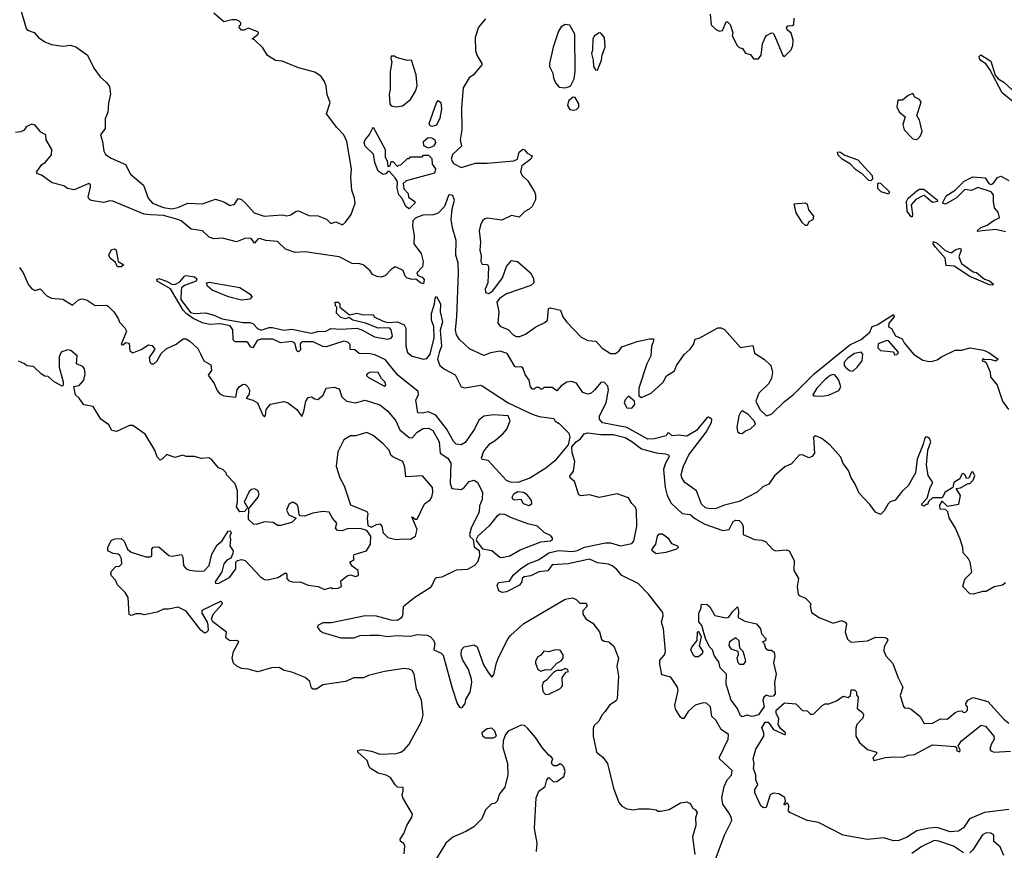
# Model space of a CAD drawing. Extents: x 2239805 to 2396427, y 665731 to 772158.
# Tile 167 of 256: x 2311360 to 2317417, y 738532 to 743644. Entities that reach past the tile are written whole.
import ezdxf

# ---------------------------------------------------------------- set-up
doc = ezdxf.new("R2010")
doc.units = 0

msp = doc.modelspace()

# ---------------------------------------------------------------- linework, layer by layer
at = {"layer": '0CON05XD'}
for points in [[(2311365, 743710), (2311399.1, 743589.1), (2311408.8, 743578.8), (2311450, 743565), (2311475, 743533.3), (2311515, 743506.7), (2311555, 743490), (2311625, 743480), (2311673, 743487), (2311705, 743476.7), (2311776.7, 743425), (2311816.7, 743345), (2311855, 743292.5), (2311895, 743257.5), (2311911.7, 743231.7), (2311918.8, 743185), (2311907, 743133), (2311902.5, 743075), (2311886.4, 743033.6), (2311886, 742975), (2311857.5, 742935), (2311870, 742895), (2311877.5, 742835), (2311887.5, 742815), (2311921.7, 742791.7), (2312011.7, 742751.7), (2312042.3, 742692.3), (2312121.2, 742625), (2312150, 742545), (2312176.2, 742515), (2312245, 742487.9), (2312295, 742478.8), (2312332.8, 742487.2), (2312395, 742513.8), (2312485, 742510), (2312565, 742540), (2312615, 742523.3), (2312655, 742500.6), (2312681.1, 742508.9), (2312705, 742542.5), (2312725, 742536.7), (2312748.8, 742515), (2312802.5, 742455), (2312864.5, 742434.5), (2312975, 742442), (2313003.6, 742436.4), (2313027, 742443), (2313060, 742465), (2313075, 742466.7), (2313138.3, 742438.3), (2313196.4, 742436.4), (2313247, 742417), (2313275, 742390), (2313305, 742400), (2313345, 742381.2), (2313365, 742396.7), (2313400, 742445), (2313423.8, 742515), (2313420, 742545), (2313402.5, 742595), (2313396.2, 742675), (2313401.2, 742725), (2313372.3, 742895), (2313353.5, 742935), (2313310.1, 742980.1), (2313246.7, 743065), (2313270, 743135), (2313250.7, 743180.7), (2313246.2, 743235), (2313235, 743262.5), (2313213.9, 743293.9), (2313175, 743320), (2313075, 743347.5), (2312975, 743387.5), (2312933, 743393), (2312883.6, 743423.6), (2312855, 743470), (2312805, 743520), (2312790, 743525), (2312827.5, 743555), (2312830, 743565), (2312825, 743570), (2312765, 743592.5), (2312740.8, 743579.2), (2312725, 743578.6), (2312710, 743595), (2312712, 743608), (2312720, 743615), (2312720, 743625), (2312710, 743635), (2312693, 743643), (2312665, 743643.3), (2312615, 743630), (2312555, 743683.8)], [(2314225, 743650), (2314181.7, 743598.3), (2314161.2, 743535), (2314163.8, 743455), (2314171.2, 743425), (2314203.3, 743375), (2314203.3, 743365), (2314152, 743305), (2314126, 743285), (2314088, 743225), (2314077, 743103), (2314078.9, 742965), (2314069.2, 742905), (2314078.8, 742865), (2314022.5, 742815), (2314014.3, 742785), (2314028.7, 742758.7), (2314075, 742734), (2314165, 742761.2), (2314235, 742760), (2314400, 742775), (2314422.5, 742785), (2314431.7, 742828.3), (2314455, 742846.7), (2314465, 742843.3), (2314481.9, 742821.9), (2314513.3, 742805), (2314503.8, 742785), (2314450, 742745), (2314441.2, 742705), (2314452.3, 742682.3), (2314485, 742652.5), (2314526.7, 742585), (2314533.3, 742565), (2314532.5, 742535), (2314512.5, 742495), (2314495, 742477.5), (2314467, 742463), (2314431.7, 742428.3), (2314385, 742438.8), (2314325, 742410), (2314237.5, 742422.5), (2314221.7, 742418.3), (2314207.5, 742405), (2314195, 742380), (2314186.4, 742343.6), (2314194.4, 742275), (2314191.5, 742225), (2314198.8, 742191.2), (2314196.2, 742155), (2314205, 742140), (2314237, 742137), (2314243.6, 742123.6), (2314239.2, 742025), (2314222.5, 741985), (2314225, 741963.8), (2314245, 741958), (2314271.2, 741975), (2314329.2, 742055), (2314354.3, 742125.7), (2314385, 742162.5), (2314422.5, 742155), (2314502.5, 742085), (2314521.7, 742051.7), (2314522.5, 742025), (2314505, 742007.5), (2314355, 741956.7)], [(2315608.3, 743678.3), (2315613, 743613), (2315640, 743585), (2315665, 743573.3), (2315683, 743577), (2315705, 743630), (2315715, 743630), (2315730, 743615), (2315746.2, 743565), (2315743.6, 743543.6), (2315773.3, 743485), (2315785, 743473.3), (2315806.4, 743466.4), (2315825, 743437.5), (2315855, 743430), (2315875, 743402.5), (2315905, 743402.5)], [(2315905, 743402.5), (2315921.2, 743425), (2315930, 743495), (2315946.4, 743533.6), (2315953.6, 743546.4), (2315985, 743562.5), (2315995, 743560), (2316005, 743542.5), (2316055, 743422.5), (2316065, 743417.5), (2316105, 743457.5), (2316115.7, 743485), (2316117.7, 743517.7), (2316105, 743560), (2316081.7, 743581.7), (2316077.5, 743595), (2316085, 743606.7), (2316113, 743607), (2316122.5, 743615), (2316123.6, 743653.6)], [(2314715, 743224.2), (2314747.5, 743235), (2314770.5, 743279.5), (2314777.5, 743325), (2314774.2, 743555), (2314745, 743610), (2314715, 743613.3), (2314690.3, 743599.7), (2314675, 743573.3), (2314642, 743475), (2314620, 743375), (2314620, 743355), (2314640, 743315), (2314643.3, 743285), (2314656.2, 743255), (2314678.8, 743228.8), (2314715, 743224.2)], [(2314915, 743332.5), (2314940, 743395), (2314943.6, 743426.4), (2314961.2, 743475), (2314957.5, 743535), (2314935, 743560), (2314925, 743562.5), (2314896.1, 743543.9), (2314886.2, 743525), (2314883.9, 743456.1), (2314876.7, 743435), (2314887.5, 743395), (2314890, 743355), (2314902.5, 743335), (2314915, 743332.5)], [(2313675, 743107.5), (2313715, 743113.3), (2313765, 743153.3), (2313795.8, 743204.2), (2313806.1, 743236.1), (2313798.8, 743305), (2313770, 743395), (2313745, 743392.5), (2313675, 743410), (2313665, 743420), (2313645, 743420), (2313642.5, 743405), (2313650, 743385), (2313640, 743325), (2313640, 743215), (2313633.3, 743185), (2313637.5, 743125), (2313645, 743113.8), (2313675, 743107.5)], [(2317463.4, 743143.4), (2317403.9, 743193.9), (2317327, 743337), (2317303, 743373), (2317275, 743390), (2317263.9, 743403.9), (2317263, 743417), (2317273, 743427), (2317335, 743387.5), (2317361.7, 743301.7), (2317380, 743280), (2317415, 743258.8), (2317465, 743212)], [(2313895, 742986), (2313883.2, 742993.2), (2313879.2, 743005), (2313925, 743132.5), (2313935, 743146.2), (2313950, 743135), (2313955.6, 743095), (2313945, 743037.5), (2313925, 742994), (2313895, 742986)], [(2314765, 743086.7), (2314785, 743090), (2314800, 743105), (2314800, 743125), (2314776.7, 743165), (2314765, 743166.7), (2314736.7, 743145), (2314730, 743115), (2314745, 743092), (2314765, 743086.7)], [(2316875, 742906.2), (2316885, 742911.2), (2316900.6, 742929.4), (2316911.2, 742955), (2316895.8, 743025), (2316878.8, 743055), (2316905.9, 743135.9), (2316895, 743153.3), (2316867, 743167), (2316855, 743190), (2316825, 743176.7), (2316791.7, 743148.3), (2316761.7, 743148.3), (2316756.7, 743105), (2316773.3, 743075), (2316807.5, 743045), (2316792.1, 742997.9), (2316800.8, 742965), (2316855, 742910), (2316875, 742906.2)], [(2317425, 740178), (2317405, 740163.3), (2317355, 740153.3), (2317306.1, 740123.9), (2317285, 740123.8), (2317225, 740107.5), (2317205, 740110), (2317162.5, 740155), (2317175, 740200), (2317217, 740243), (2317207.5, 740305), (2317197.5, 740325), (2317163, 740363), (2317162.5, 740395), (2317146.4, 740446.4), (2317117.5, 740515), (2317078.3, 740578.3), (2317070, 740615), (2317055, 740630), (2317021.7, 740631.7), (2317020, 740655), (2317035, 740680), (2317065, 740650), (2317138.3, 740661.7), (2317147.5, 740715), (2317121.7, 740758.3), (2317147, 740763), (2317195, 740790), (2317205, 740790), (2317225, 740810), (2317236.4, 740836.4), (2317225, 740860), (2317215, 740860), (2317198.3, 740821.7), (2317185, 740820), (2317178.3, 740838.3), (2317165, 740850), (2317155, 740847.5), (2317143, 740817), (2317107.5, 740795), (2317100, 740765), (2317053.6, 740736.4), (2317035, 740700), (2317015, 740700), (2316975, 740700), (2316951.7, 740678.3), (2316945, 740660), (2316935, 740660), (2316925, 740650), (2316910, 740655), (2316910, 740665), (2316941.7, 740698.3), (2316960, 740765), (2316977.5, 740795), (2316947.7, 740837.7), (2316938, 740905), (2316947.5, 740995), (2316965.8, 741045), (2316956.8, 741066.8), (2316945, 741073.8), (2316935, 741076.7), (2316926.2, 741065), (2316918.8, 741031.2), (2316881.7, 740938.3), (2316870, 740855), (2316826.2, 740775), (2316790, 740745), (2316745, 740687.5), (2316713.9, 740676.1), (2316702.5, 740665), (2316678.8, 740621.2), (2316655, 740598.8), (2316625, 740612.5), (2316590, 740660), (2316525, 740728.8), (2316498.3, 740788.3), (2316474.2, 740825), (2316459.2, 740869.2), (2316425, 740912.5), (2316410.7, 740950.7), (2316345.5, 741025.5), (2316295, 741065.8), (2316255, 741083.3), (2316243.8, 741075), (2316245, 741040), (2316248.8, 740975), (2316234.2, 740955.8), (2316215, 740947.5), (2316175, 740966.2), (2316155, 740963.3), (2316108.8, 740911.2), (2316067.7, 740892.3), (2316004.1, 740835.9), (2315968.8, 740785), (2315931.4, 740768.6), (2315896.7, 740735), (2315785, 740678), (2315695, 740656.7), (2315645, 740635.6), (2315605, 740632.5), (2315579.8, 740639.8), (2315555, 740662.5), (2315523.3, 740743.3), (2315452, 740795), (2315432.5, 740825), (2315429.2, 740845), (2315444.4, 740895), (2315476.7, 740965), (2315584, 741105), (2315616.2, 741165), (2315617.5, 741185), (2315597, 741197), (2315590, 741195), (2315524.2, 741115.8), (2315465, 741080.8), (2315412.3, 741087.7), (2315373.6, 741083.6), (2315355, 741100), (2315345, 741100), (2315337, 741083), (2315265.5, 741064.5), (2315225, 741062.2), (2315095, 741134.8), (2314945, 741162.1), (2314927.7, 741185), (2314926.8, 741205), (2314967.1, 741285), (2314982, 741365), (2314977.7, 741387.7), (2314955, 741412.5), (2314935, 741410), (2314896.7, 741363.3), (2314875, 741345.8), (2314855, 741339.2), (2314825, 741348.8), (2314785, 741406), (2314753.9, 741416.1), (2314725, 741412.5), (2314690.7, 741389.3), (2314665, 741360), (2314635, 741380), (2314585, 741380), (2314575, 741370), (2314565, 741370), (2314555, 741380), (2314535, 741380), (2314525, 741370), (2314515, 741370), (2314503.3, 741385), (2314494, 741425), (2314470.2, 741460.2), (2314455, 741501.2), (2314445, 741508), (2314415, 741504.4), (2314405, 741509.2), (2314358.3, 741588.3), (2314315, 741603.3), (2314255.8, 741594.2), (2314215, 741577.1), (2314127.7, 741617.7), (2314065, 741675.7), (2314047.3, 741705), (2314040.8, 741735), (2314049.6, 741815), (2314060.4, 742085), (2314056.7, 742145), (2314043.5, 742195), (2314045.5, 742285), (2314021.7, 742361.7), (2314013.5, 742415), (2314019.7, 742480.3), (2314034, 742534), (2314025, 742562.5), (2314005, 742566.7), (2313998.3, 742561.7), (2313973.6, 742495), (2313935, 742453.1), (2313905, 742442.2), (2313839.3, 742440.7), (2313796.2, 742423.8), (2313778.6, 742405), (2313777, 742373), (2313787.3, 742315), (2313783.8, 742265), (2313830, 742205), (2313842.2, 742155), (2313837.2, 742122.8), (2313803.3, 742085), (2313810, 742070), (2313835, 742060), (2313848.6, 742045), (2313845, 742018.8), (2313825, 742024), (2313797.5, 742047.5), (2313775, 742043.8), (2313743, 742053), (2313731.2, 742065), (2313719.3, 742099.3), (2313675, 742120), (2313665, 742120), (2313642.5, 742105), (2313611.2, 742068.8), (2313585, 742059.2), (2313557.7, 742062.3), (2313530, 742075), (2313515, 742097.5), (2313472.5, 742135), (2313451.7, 742141.7), (2313405, 742142.5), (2313325, 742184.4), (2313115.6, 742215.6), (2313055, 742210), (2312995, 742230.8), (2312945, 742278), (2312874.2, 742284.2), (2312835, 742296.2), (2312825, 742292.5), (2312805, 742267.5), (2312785.9, 742295.9), (2312775, 742300), (2312745, 742296.2), (2312694.1, 742275.9), (2312608.3, 742298.3), (2312555, 742296), (2312525, 742306.2), (2312485, 742343.3), (2312414.1, 742354.1), (2312354, 742405), (2312333.8, 742415), (2312245, 742437.8), (2312165, 742442.7), (2312125, 742447.7), (2311933.9, 742526.1), (2311915, 742528), (2311875, 742518), (2311800.5, 742530.5), (2311788.3, 742538.3), (2311782, 742552), (2311795.8, 742615.8), (2311795, 742627.5), (2311785, 742636.2), (2311695, 742597.5), (2311655, 742603.8), (2311631.7, 742621.7), (2311559.1, 742639.1), (2311495, 742687.5), (2311470, 742695), (2311463.3, 742705), (2311497, 742753), (2311517.5, 742765), (2311555, 742812.5), (2311556.7, 742845), (2311522.5, 742905), (2311520, 742935), (2311490.7, 742950.7), (2311455, 742993.8), (2311435, 743000), (2311420, 742995), (2311400, 742985), (2311387, 742963), (2311367, 742953), (2311335, 742950)], [(2313755, 742480), (2313735, 742493.3), (2313713.6, 742543.6), (2313693.3, 742565), (2313683, 742607), (2313683.3, 742645), (2313670.5, 742670.5), (2313635, 742710), (2313625, 742710), (2313612.5, 742695), (2313595, 742691.4), (2313565, 742711.4), (2313544.3, 742765), (2313536.1, 742816.1), (2313485, 742866.2), (2313479.5, 742885), (2313484.6, 742905), (2313512.1, 742937.9), (2313535, 742982.5), (2313608, 742845), (2313608.3, 742798.3), (2313620, 742775), (2313625, 742740), (2313640, 742745), (2313645, 742770), (2313655, 742770), (2313685, 742740), (2313691.7, 742748.3), (2313705, 742750), (2313745, 742790), (2313755, 742790), (2313765, 742800), (2313835, 742800), (2313845, 742810), (2313875, 742810), (2313895, 742790), (2313897.5, 742755), (2313918.6, 742725), (2313911.7, 742698.3), (2313737.5, 742652.5), (2313720, 742635), (2313723, 742603), (2313750, 742575), (2313751.7, 742551.7), (2313790, 742525), (2313790, 742515), (2313755, 742480)], [(2313875, 742852.5), (2313846.7, 742866.7), (2313843.8, 742895), (2313872.2, 742917.8), (2313895, 742917.1), (2313914, 742905), (2313917.5, 742885), (2313905, 742866.2), (2313875, 742852.5)], [(2316595, 742652.5), (2316583.9, 742653.9), (2316545, 742692.5), (2316500.7, 742720.7), (2316470, 742755), (2316420, 742785), (2316395, 742810), (2316391.7, 742828.3), (2316405, 742830), (2316435, 742810), (2316515, 742781.2), (2316603.3, 742685), (2316607, 742663), (2316595, 742652.5)], [(2317425, 742337.5), (2317365, 742353.3), (2317280, 742345), (2317255, 742340), (2317250, 742345), (2317272.5, 742365), (2317311.2, 742378.8), (2317355, 742410), (2317387.5, 742425), (2317378.3, 742458.3), (2317357.5, 742485), (2317350, 742525), (2317351.2, 742565), (2317336.2, 742585), (2317255, 742611.8), (2317215, 742593.1), (2317175, 742598.6), (2317122.7, 742547.3), (2317055, 742507.5), (2317037.5, 742515), (2317060, 742560), (2317115.4, 742594.6), (2317170.6, 742649.4), (2317223.3, 742676.7), (2317300, 742670), (2317322, 742635), (2317335, 742630), (2317347.5, 742635), (2317375, 742672.5), (2317395, 742680), (2317445, 742653.3)], [(2316705, 742570), (2316660, 742585), (2316640, 742605), (2316640, 742635), (2316645, 742640), (2316655, 742637.5), (2316710, 742585), (2316705, 742570)], [(2316850, 742430), (2316845, 742430), (2316820, 742465), (2316815.6, 742525), (2316825.8, 742545), (2316879.1, 742590.9), (2316895, 742600.6), (2316921.7, 742601.7), (2317003.8, 742535), (2317006, 742524), (2316975, 742519.6), (2316925, 742560.8), (2316915, 742560.6), (2316873.8, 742536.2), (2316844.3, 742505), (2316853, 742447), (2316850, 742430)], [(2316195, 742376.7), (2316175, 742393.3), (2316136.7, 742455), (2316125, 742510), (2316195, 742516.7), (2316205, 742507.5), (2316213, 742473), (2316242.5, 742435), (2316238.3, 742411.7), (2316215, 742400), (2316205, 742377.5), (2316195, 742376.7)], [(2311962, 742122), (2311950, 742150), (2311916.2, 742175), (2311907.5, 742195), (2311925, 742230), (2311943, 742233), (2311952.5, 742225), (2311966.4, 742156.4), (2312000, 742135), (2311985, 742123.3), (2311962, 742122)], [(2317345, 742010), (2317325, 742012.5), (2317205, 742063.3), (2317107.7, 742127.7), (2317060, 742130), (2317053.3, 742175), (2316992.5, 742245), (2316980, 742265), (2316981.7, 742278.3), (2317005, 742267.5), (2317053.9, 742223.9), (2317085, 742210), (2317095, 742210), (2317115, 742226.7), (2317147.5, 742237.5), (2317152.5, 742225), (2317137.5, 742185), (2317154.1, 742144.1), (2317225, 742092.5), (2317245, 742087.5), (2317295, 742047.5), (2317325, 742037.5), (2317350, 742015), (2317345, 742010)], [(2311358.8, 742118.8), (2311381.2, 742085), (2311415, 742012.5), (2311435, 741987.5), (2311455, 741977.5), (2311485, 741986.7), (2311526.2, 741945), (2311555, 741930), (2311625, 741924.4), (2311685, 741886.2), (2311721.3, 741918.7), (2311745, 741926.7), (2311775, 741918.2), (2311825, 741884.4), (2311894.2, 741885.8), (2311905, 741881.2), (2311940, 741845), (2311966.2, 741805), (2311973, 741783), (2312006.4, 741746.4), (2312016.7, 741726.7), (2311983.8, 741643.8), (2311995, 741643.3), (2312013.3, 741656.7), (2312033, 741653), (2312037.5, 741605), (2312055, 741593.8), (2312107, 741613), (2312153, 741643), (2312175, 741638.8), (2312191.2, 741615), (2312156.2, 741565), (2312160, 741535), (2312170, 741525), (2312185, 741526.7), (2312205, 741543.3), (2312230.9, 741589.1), (2312261.5, 741618.5), (2312322.8, 741647.2), (2312365, 741680.5), (2312385, 741679.6), (2312407.5, 741665), (2312455, 741620.6), (2312472.3, 741587.7), (2312492.5, 741545), (2312535, 741520), (2312539.2, 741485), (2312520, 741455), (2312556.7, 741405), (2312575, 741362.5), (2312591.7, 741341.7), (2312615, 741328), (2312688.8, 741321.2), (2312698.2, 741365), (2312713, 741387), (2312735, 741400.4), (2312748.2, 741398.2), (2312764.4, 741384.4), (2312774.1, 741364.1), (2312771.2, 741338.8), (2312752.5, 741315), (2312795, 741302.5), (2312822.5, 741285), (2312855, 741210), (2312865, 741200), (2312871.7, 741208.3), (2312876.2, 741245), (2312902.2, 741277.8), (2312985, 741292.9), (2313006.9, 741286.9), (2313065.4, 741245.4), (2313095, 741202.5), (2313108.3, 741231.7), (2313120, 741295), (2313135, 741317.5), (2313155, 741322.5), (2313175, 741310), (2313195, 741306.7), (2313226.2, 741333.8), (2313245, 741376.7), (2313295, 741382.5), (2313325, 741371.2), (2313341.7, 741321.7), (2313370, 741295), (2313425, 741286.4), (2313485, 741302.9), (2313575, 741274), (2313625, 741234.1), (2313674.7, 741175), (2313698.9, 741118.9), (2313755, 741072), (2313775, 741071.2), (2313804.2, 741105), (2313842.8, 741127.2), (2313875, 741130.6), (2313900.6, 741115), (2313940, 741045), (2313946.7, 740976.7), (2313993.3, 740945), (2314011.8, 740915), (2314008.7, 740788.7), (2314019.2, 740759.2), (2314075, 740752.5), (2314094, 740765), (2314125, 740800.8), (2314155, 740810), (2314175.6, 740795), (2314206.9, 740735), (2314205, 740690), (2314188.8, 740651.2), (2314185.6, 740615), (2314138, 740515), (2314127.5, 740475), (2314131.7, 740461.7), (2314150, 740445), (2314155, 740400), (2314187, 740377), (2314188.8, 740345), (2314177.1, 740305), (2314158.8, 740285), (2314115, 740260.8), (2314045, 740256.7), (2313957.5, 740212.5), (2313922, 740208), (2313910.8, 740199.2), (2313898, 740165), (2313885, 740146.2), (2313791.8, 740088.2), (2313719.5, 740030.5), (2313715.3, 739975), (2313702.5, 739957.5), (2313685, 739947), (2313645, 739947.1), (2313555, 739971.9), (2313485, 739975.6), (2313277.7, 739932.3), (2313225, 739930.8), (2313194.3, 739915.7), (2313191.2, 739905), (2313206.2, 739885), (2313225, 739872.9), (2313335, 739840), (2313415, 739840), (2313455, 739853.8), (2313515, 739856), (2313574.1, 739855.9), (2313625, 739847.5), (2313675.8, 739854.2), (2313765, 739850), (2313805, 739860), (2313865.9, 739855.9), (2313887.5, 739845), (2313905.9, 739825.9), (2313913.8, 739805), (2313907.5, 739765), (2313952.5, 739745), (2313965, 739732.5), (2314019.5, 739529.5), (2314050.8, 739435), (2314065, 739413.3), (2314075, 739408.8), (2314085, 739412.5), (2314100, 739435), (2314105, 739460), (2314131.2, 739505), (2314141.2, 739565), (2314138.8, 739585), (2314120, 739645), (2314085, 739706.7), (2314075.7, 739735), (2314078.8, 739765), (2314093.3, 739785), (2314155, 739796.2), (2314175, 739783.3), (2314214.1, 739674.1), (2314243, 739623), (2314265, 739597.5), (2314277.3, 739612.7), (2314293.9, 739686.1), (2314308.3, 739721.7), (2314364.2, 739835), (2314380.8, 739855), (2314462, 739928), (2314715, 740078), (2314760, 740085), (2314782.5, 740075), (2314805, 740052.5), (2314845, 740053.3), (2314851.2, 740035), (2314824.1, 740005.9), (2314824, 739985), (2314845, 739953.8), (2314885, 739928.8), (2314926.4, 739876.4), (2314938.6, 739828.6), (2314955, 739819.2), (2314985, 739814), (2315015, 739788), (2315043.6, 739713.6), (2315034, 739665), (2315044.1, 739604.1), (2315036.4, 739463.6), (2315029.3, 739450.7), (2314987.5, 739425), (2314962.5, 739385), (2314942.5, 739365), (2314923, 739327), (2314895, 739300), (2314888.3, 739281.7), (2314887.5, 739235), (2314907.5, 739135), (2314947.5, 739105), (2314976.7, 739065), (2315013.8, 738915), (2315046.1, 738826.1), (2315065, 738802.5), (2315095, 738787.5), (2315135, 738780), (2315167, 738787), (2315235, 738787.5), (2315275, 738780), (2315285, 738772.5), (2315305, 738772.5), (2315355, 738783.8), (2315425, 738823.8), (2315465, 738830), (2315485, 738820), (2315500.7, 738790.7), (2315515, 738782.5), (2315526.7, 738765), (2315518.3, 738731.7), (2315518.8, 738685), (2315498.8, 738615), (2315513.8, 738505)], [(2314425, 740794.6), (2314378.4, 740798.4), (2314355, 740808.2), (2314241.3, 740931.3), (2314205, 740937.5), (2314200, 740945), (2314214, 740985), (2314230.9, 741009.1), (2314255, 741036.2), (2314285, 741053.8), (2314335, 741097.5), (2314356.7, 741123.3), (2314376.7, 741175), (2314365.8, 741205), (2314275, 741211.9), (2314215, 741204), (2314185, 741178.8), (2314157.3, 741122.7), (2314099.4, 741040.6), (2314075, 741028.2), (2314045, 741031.1), (2314030, 741045), (2313985, 741126), (2313919.6, 741209.6), (2313875, 741230), (2313835, 741222.9), (2313810, 741225), (2313797.5, 741305), (2313813.8, 741335), (2313812, 741355), (2313685.7, 741455), (2313632.2, 741522.2), (2313610, 741550), (2313545, 741580.6), (2313515, 741587.1), (2313448.3, 741588.3), (2313421.7, 741611.7), (2313393, 741613), (2313392.5, 741645), (2313378.6, 741658.6), (2313355, 741665.8), (2313245, 741630), (2313225, 741633.3), (2313165, 741662), (2313098.8, 741661.2), (2313088.8, 741655), (2313086, 741645), (2313088.1, 741611.9), (2313075, 741600), (2313065, 741606.7), (2313052.2, 741652.2), (2313035, 741662.9), (2312965, 741655.8), (2312917.2, 741677.2), (2312845, 741677.8), (2312821.7, 741668.3), (2312795, 741624), (2312780.5, 741630.5), (2312766.2, 741655), (2312755, 741662), (2312685, 741661.2), (2312674.1, 741674.1), (2312670.6, 741735), (2312655, 741759.2), (2312595, 741772.2), (2312528.3, 741768.3), (2312485, 741778), (2312426.7, 741805), (2312383.8, 741835), (2312365, 741856.7), (2312287.3, 741987.3), (2312206.7, 742035), (2312204.4, 742045.6), (2312215, 742051.2), (2312263.3, 742035), (2312295, 742016), (2312313.6, 742013.6), (2312345, 742031.2), (2312375, 742066.7), (2312385, 742070), (2312435, 742061.2), (2312448.8, 742048.8), (2312446, 742035), (2312373, 742007), (2312355.9, 741994.1), (2312352.5, 741977.5), (2312351.7, 741921.7), (2312411.4, 741841.4), (2312435, 741835.6), (2312505, 741838.8), (2312555, 741825.8), (2312605, 741802), (2312735, 741780), (2312775, 741780), (2312795, 741773.3), (2312822.7, 741742.7), (2312845, 741732), (2312895, 741750), (2312915, 741750), (2312985, 741733.8), (2313035, 741738.8), (2313155, 741714.2), (2313195, 741724), (2313244.1, 741725.9), (2313275, 741744), (2313335, 741740), (2313435, 741745.8), (2313465.6, 741735.6), (2313541.7, 741691.7), (2313625, 741676.7), (2313645, 741683.3), (2313652.9, 741695), (2313646.2, 741735), (2313635, 741747.5), (2313564.3, 741744.3), (2313487, 741777), (2313410, 741795), (2313385, 741810), (2313365, 741802.5), (2313335, 741810), (2313308.3, 741838.3), (2313310, 741875), (2313303, 741883), (2313300, 741905), (2313320, 741905), (2313330, 741895), (2313330, 741875), (2313388.3, 741828.3), (2313435, 741836.7), (2313475, 741827.5), (2313535, 741830), (2313540, 741815), (2313595, 741788.8), (2313625, 741780), (2313685, 741783.3), (2313725, 741766.2), (2313735.9, 741745.9), (2313735.5, 741634.5), (2313745.3, 741595.3), (2313775, 741573.6), (2313845, 741555.4), (2313865, 741559.5), (2313885.3, 741584.7), (2313909.1, 741685), (2313906.7, 741755), (2313894.2, 741795), (2313892.9, 741835), (2313912.5, 741895), (2313915, 741930), (2313925, 741940), (2313948, 741895), (2313945.8, 741845), (2313961.4, 741785), (2313947.1, 741732.9), (2313955.6, 741635), (2313941.1, 741595), (2313930.7, 741555), (2313945.3, 741515.3), (2313972.7, 741492.7), (2314038.5, 741458.5), (2314076.7, 741385), (2314098, 741378), (2314194.1, 741394.1), (2314205, 741390.8), (2314365.8, 741285), (2314512, 741215), (2314555, 741201.9), (2314645, 741190), (2314655, 741172.5), (2314679.3, 741159.3), (2314739.1, 741099.1), (2314743.8, 741075), (2314733.2, 741026.8), (2314651.8, 740928.2), (2314597.4, 740882.6), (2314498.2, 740821.8), (2314425, 740794.6)], [(2312725, 741917.5), (2312645, 741938.8), (2312545, 741980), (2312515, 742003.8), (2312508.8, 742025), (2312525, 742029.2), (2312715, 741995.8), (2312777.5, 741955), (2312790, 741935), (2312775, 741923.8), (2312725, 741917.5)], [(2314355, 741956.7), (2314311.8, 741928.2), (2314295.5, 741905), (2314306.7, 741845), (2314300.5, 741775), (2314318, 741755), (2314365, 741737.3), (2314395, 741703.3), (2314415, 741693.1), (2314436.9, 741693.1), (2314471.7, 741708.3), (2314535, 741753.8), (2314590.3, 741779.7), (2314606, 741795), (2314614, 741866), (2314625, 741870), (2314686.4, 741856.4), (2314702.2, 741815), (2314723.2, 741783.2), (2314815, 741690), (2314855, 741670), (2314905, 741664.2), (2314942.9, 741622.9), (2314995, 741589.1), (2315025, 741588.9), (2315048, 741605), (2315065, 741630), (2315157.7, 741662.3), (2315235, 741679.2), (2315258.8, 741678.8), (2315260, 741665), (2315247.5, 741635), (2315242.5, 741575), (2315218.8, 741525), (2315168.8, 741375), (2315168.3, 741328.3), (2315185, 741317.5), (2315244.1, 741345.9), (2315317.7, 741412.3), (2315338.3, 741451.7), (2315387.7, 741482.3), (2315401.2, 741515), (2315447.3, 741582.7), (2315485, 741616), (2315505.8, 741645), (2315515, 741677.5), (2315545, 741686.2), (2315655, 741746.7), (2315675, 741746.7), (2315696.4, 741736.4), (2315795, 741626.7), (2315869.3, 741639.3), (2315880.5, 741590.5), (2315942.3, 741552.3), (2315980, 741515), (2315991.7, 741471.7), (2315985.6, 741435), (2315966.4, 741403.6), (2315907.5, 741345), (2315888.1, 741295), (2315912.5, 741245), (2315955, 741205.8), (2315985, 741216), (2316065.4, 741294.6), (2316118.6, 741335), (2316246.4, 741463.6), (2316467.7, 741642.3), (2316537.5, 741675), (2316589.3, 741720.7), (2316603.6, 741756.4), (2316635, 741766.7), (2316735, 741830), (2316740, 741815), (2316707.5, 741775), (2316703.8, 741753.8), (2316723, 741743), (2316747.5, 741697.5), (2316789.3, 741679.3), (2316800, 741655), (2316857.5, 741585), (2316915, 741547.5), (2316955, 741540), (2316975, 741542.5), (2317005, 741551.2), (2317030.3, 741569.7), (2317115, 741608.8), (2317155, 741610), (2317205, 741623.8), (2317289.5, 741609.5), (2317322.5, 741595), (2317380, 741555), (2317365, 741542.5), (2317333, 741553), (2317295, 741550), (2317285, 741557.5), (2317280, 741545), (2317298.3, 741538.3), (2317307, 741527), (2317330, 741475), (2317332.5, 741445), (2317373.3, 741395), (2317406.7, 741295), (2317443.3, 741245)], [(2316741.7, 741581.7), (2316755, 741582.5), (2316767, 741593), (2316765, 741600), (2316705, 741667.5), (2316695, 741670), (2316641.7, 741648.3), (2316640, 741625), (2316655, 741607.5), (2316735, 741600), (2316741.7, 741581.7)], [(2312476.4, 740943.6), (2312435, 740956.2), (2312385, 740956.2), (2312363.6, 740963.6), (2312315, 740950), (2312265, 740967.5), (2312239.5, 740940.5), (2312225, 740933.3), (2312205, 740953.3), (2312191.4, 740995), (2312132.3, 741092.3), (2312055, 741146.7), (2312035, 741146.2), (2311955, 741110), (2311926.1, 741116.1), (2311909.3, 741149.3), (2311860, 741185), (2311813, 741263), (2311755, 741273.3), (2311726.7, 741315), (2311703.9, 741333.9), (2311693, 741387), (2311725, 741393.3), (2311754.4, 741425.6), (2311763.1, 741465), (2311758.1, 741495), (2311749.3, 741509.3), (2311710, 741525), (2311714, 741575), (2311675, 741607.5), (2311655, 741612.5), (2311615, 741597.5), (2311602.1, 741567.9), (2311603.3, 741505), (2311628, 741415), (2311627.5, 741395), (2311621.7, 741388.3), (2311572.5, 741415), (2311535, 741447.5), (2311515, 741450), (2311495, 741462.5), (2311445, 741510), (2311403, 741513), (2311390, 741525), (2311351.7, 741541.7)], [(2316485, 741481.2), (2316512.5, 741505), (2316542.5, 741545), (2316547.5, 741585), (2316537, 741597), (2316495, 741590), (2316455, 741561.2), (2316432.5, 741535), (2316432.9, 741515), (2316440, 741505), (2316465, 741484.3), (2316485, 741481.2)], [(2313605, 741388), (2313612, 741395), (2313606.9, 741415), (2313586.1, 741436.1), (2313565, 741471.9), (2313515, 741474.3), (2313497.5, 741465), (2313493.9, 741453.9), (2313505, 741440.6), (2313605, 741388)], [(2316295, 741326.2), (2316335, 741333.3), (2316398.3, 741361.7), (2316411.2, 741385), (2316398.6, 741425), (2316376, 741455), (2316365, 741460), (2316345, 741454.2), (2316315, 741429.2), (2316264, 741375), (2316240, 741335), (2316248.3, 741328.3), (2316295, 741326.2)], [(2315125, 741252), (2315143.8, 741275), (2315142.5, 741295), (2315105, 741327.5), (2315084.2, 741305), (2315079.2, 741285), (2315095.9, 741255.9), (2315125, 741252)], [(2315805, 741097.5), (2315825, 741113.3), (2315856.7, 741125), (2315886, 741155), (2315878, 741175), (2315840, 741215), (2315805, 741235.8), (2315793.4, 741226.6), (2315784.2, 741205), (2315772.5, 741135), (2315775, 741110), (2315788.3, 741098.3), (2315805, 741097.5)], [(2313675, 740444.3), (2313725, 740449.2), (2313765, 740445.8), (2313795.8, 740465), (2313805.7, 740505.7), (2313772.5, 740585), (2313795, 740570), (2313805, 740570), (2313850, 740665), (2313885, 740688.8), (2313895.8, 740705), (2313902, 740735), (2313898.8, 740765), (2313837, 740837), (2313735, 740830), (2313729.6, 740889.6), (2313716, 740925), (2313655, 740952.5), (2313643.9, 740963.9), (2313632.5, 740995), (2313593.3, 741035), (2313535, 741083.8), (2313495, 741103.3), (2313426.4, 741083.6), (2313395, 741082.5), (2313353, 741057), (2313316.2, 740985), (2313306.2, 740895), (2313328.8, 740825), (2313356.7, 740775), (2313395, 740657.5), (2313496.4, 740616.4), (2313502.5, 740605), (2313496.7, 740575), (2313501.2, 740531.2), (2313525, 740520), (2313555, 740537.5), (2313575, 740540), (2313587, 740527), (2313596.2, 740485), (2313625, 740456), (2313675, 740444.3)], [(2315632.5, 738455), (2315695.8, 738625), (2315740, 738715), (2315737.5, 738735), (2315722.4, 738762.4), (2315685.7, 738815), (2315680, 738855), (2315692.9, 738925), (2315712.9, 738965), (2315738.6, 738995), (2315743.9, 739023.9), (2315664, 739095), (2315664.2, 739105), (2315719.1, 739215), (2315720, 739245), (2315675.6, 739275), (2315642.3, 739332.3), (2315617.5, 739355), (2315608.8, 739415), (2315585, 739436.7), (2315565, 739440), (2315515, 739425.6), (2315472.9, 739385), (2315445, 739342.9), (2315435, 739342), (2315425, 739351.2), (2315395, 739401.2), (2315390.6, 739425), (2315410, 739515), (2315406.9, 739535), (2315365, 739598), (2315310.7, 739610.7), (2315298.3, 739678.3), (2315298.3, 739701.7), (2315327.5, 739735), (2315332.5, 739755), (2315321.2, 739895), (2315307.5, 739935), (2315318, 739975), (2315317.1, 739995), (2315227.8, 740107.8), (2315165, 740172.9), (2315063.7, 740223.7), (2315032.2, 740262.2), (2315005, 740282.9), (2314982.1, 740292.1), (2314915, 740301.8), (2314865, 740323.1), (2314735, 740295.4), (2314635, 740288.1), (2314608.6, 740251.4), (2314553.4, 740246.6), (2314505, 740221.2), (2314463.8, 740215), (2314452, 740205), (2314448.8, 740185), (2314435.6, 740164.4), (2314355, 740122), (2314328.3, 740118.3), (2314307.7, 740127.7), (2314298, 740162), (2314305, 740180), (2314372.5, 740187.5), (2314395.7, 740224.3), (2314441.2, 740265), (2314485.5, 740294.5), (2314551.3, 740318.7), (2314615, 740362.5), (2314675, 740375.9), (2314759.4, 740370.6), (2314792.3, 740377.7), (2314835, 740398.1), (2314964.6, 740424.6), (2314995, 740423.9), (2315055, 740404.8), (2315125, 740420.8), (2315137.8, 740435), (2315155.8, 740525.8), (2315155.3, 740625), (2315146.9, 740645), (2315125.8, 740665.8), (2315105, 740700.8), (2315036.1, 740726.1), (2314925, 740702.5), (2314865, 740719.4), (2314815, 740712.7), (2314800.5, 740720.5), (2314772.3, 740802.3), (2314746.2, 740825), (2314744, 740835), (2314766, 740865), (2314775.6, 740925.6), (2314758.5, 740978.5), (2314757.3, 741015), (2314784.1, 741045.9), (2314810.8, 741065), (2314832, 741095), (2314855, 741101.9), (2314935, 741091.1), (2315011.7, 741091.7), (2315085, 741071.5), (2315125, 741047.9), (2315185, 741003.1), (2315275, 740977.9), (2315332.8, 740972.8), (2315352.9, 740962.9), (2315355.7, 740955), (2315330.5, 740909.5), (2315319.6, 740875), (2315330, 740765), (2315342.7, 740715), (2315367.3, 740667.3), (2315435, 740605.6), (2315485, 740597.5), (2315513.8, 740573.8), (2315575, 740539.4), (2315685, 740500.8), (2315723.8, 740506.2), (2315748.8, 740555), (2315765, 740564), (2315785, 740561.2), (2315802.5, 740545), (2315810, 740525), (2315810, 740475), (2315880, 740445), (2315925, 740440), (2315950.7, 740430.7), (2315993.6, 740383.6), (2316010, 740375), (2316075, 740381.2), (2316093.9, 740373.9), (2316123.3, 740315), (2316123, 740253), (2316150, 740205), (2316142.5, 740155), (2316148.3, 740108.3), (2316155, 740100), (2316195, 740083.3), (2316222.5, 740055), (2316227.5, 740045), (2316223.6, 740036.4), (2316231.2, 739995), (2316277.5, 739965), (2316365, 739930), (2316415, 739946.7), (2316437.5, 739935), (2316446.7, 739925), (2316437.5, 739875), (2316451.7, 739831.7), (2316473, 739813), (2316575, 739821.4), (2316625, 739844.2), (2316681.7, 739841.7), (2316695.9, 739835.9), (2316700, 739825), (2316678, 739785), (2316675, 739760), (2316687.7, 739727.7), (2316731.2, 739681.2), (2316763.2, 739593.2), (2316793.8, 739535), (2316776.2, 739485), (2316796.4, 739416.4), (2316805, 739407.5), (2316825, 739408.8), (2316845, 739401.2), (2316898.8, 739355), (2316925, 739311.4), (2316975, 739314.2), (2317025, 739340), (2317065, 739338), (2317115, 739380), (2317135, 739387.5), (2317155, 739390), (2317165, 739380), (2317178.3, 739381.7), (2317190, 739395), (2317190, 739415), (2317181.7, 739421.7), (2317180, 739435), (2317192.5, 739455), (2317225, 739472.5), (2317315, 739446.7), (2317415, 739338.5), (2317445, 739313.6)], [(2313725, 738510), (2313729.3, 738559.3), (2313723, 738573), (2313702.5, 738585), (2313700.7, 738599.3), (2313722.5, 738635), (2313741.2, 738685), (2313773.3, 738735), (2313776.2, 738755), (2313717.5, 738855), (2313713.3, 738875), (2313720, 738895), (2313718.3, 738918.3), (2313685, 738920), (2313668.8, 738935), (2313640.5, 738980.5), (2313615, 738993.8), (2313565, 739006.2), (2313522.7, 739032.7), (2313510, 739045), (2313496.7, 739085), (2313440, 739135), (2313440, 739145), (2313465, 739151.2), (2313525, 739142.2), (2313575, 739124.3), (2313675, 739127.5), (2313705, 739136), (2313727.6, 739152.4), (2313755.7, 739185), (2313771.9, 739215), (2313831.4, 739325), (2313841.4, 739365), (2313831.1, 739455), (2313800.8, 739525), (2313786.5, 739615), (2313775, 739638.8), (2313755, 739647.5), (2313725, 739650), (2313605, 739632.9), (2313505, 739608), (2313475, 739593.8), (2313415, 739593.8), (2313365, 739571.2), (2313225, 739549.2), (2313185, 739523.8), (2313165, 739522.5), (2313155, 739530), (2313145, 739570), (2313116.1, 739596.1), (2313035, 739627.5), (2312987.5, 739637.5), (2312956.4, 739656.4), (2312910, 739655), (2312825, 739630), (2312766.1, 739646.1), (2312725, 739650), (2312695, 739664), (2312674.3, 739684.3), (2312666.2, 739715), (2312676.2, 739755), (2312707.5, 739815), (2312695, 739823.3), (2312655, 739821.2), (2312632.5, 739835), (2312627.5, 739845), (2312632.5, 739875), (2312548.3, 739938.3), (2312540, 739955), (2312549.2, 739985), (2312603.8, 740045), (2312607.5, 740055), (2312595, 740063.8), (2312481.4, 740008.6), (2312481.2, 739991.2), (2312512.5, 739935), (2312516.4, 739916.4), (2312520, 739885), (2312505, 739870), (2312495, 739870), (2312475, 739887.5), (2312385, 740004.2), (2312335, 740028.8), (2312275, 740016.2), (2312243.9, 740016.1), (2312205, 739997.5), (2312125, 739980), (2312105, 739986.2), (2312075, 739986.2), (2312045, 739977.5), (2312033, 739983), (2312027, 740087), (2312009.3, 740119.3), (2311962.5, 740165), (2311950, 740195), (2311925, 740220), (2311920, 740235), (2311925, 740250), (2311951.7, 740278.3), (2311975, 740280), (2311987.5, 740295), (2311986.2, 740325), (2311975.9, 740345.9), (2311965, 740353.3), (2311935, 740357.5), (2311902.5, 740375), (2311902.5, 740395), (2311922.3, 740437.7), (2311945, 740448), (2311985, 740450), (2312003.6, 740433.6), (2312023.3, 740385), (2312045, 740367.5), (2312137, 740337), (2312163, 740337), (2312172.5, 740345), (2312172.5, 740385), (2312181.7, 740398.3), (2312215, 740400), (2312277, 740347), (2312295, 740342), (2312355, 740352.5), (2312363.8, 740335), (2312368.6, 740285), (2312385, 740264.2), (2312405, 740255.8), (2312455, 740249.5), (2312495, 740251.9), (2312525.8, 740285), (2312541.2, 740355), (2312575, 740412.5), (2312602.5, 740435), (2312642.5, 740495), (2312655, 740497.5), (2312660, 740485), (2312652.5, 740465), (2312656.7, 740445), (2312652.5, 740405), (2312672.5, 740375), (2312671.7, 740358.3), (2312659.3, 740330.7), (2312635, 740316.7), (2312616.2, 740295), (2312604, 740245), (2312562.5, 740185), (2312563.6, 740173.6), (2312585, 740176.7), (2312649.7, 740210.3), (2312688.8, 740265), (2312690, 740305), (2312700, 740315), (2312725, 740322.5), (2312747.5, 740315), (2312840.8, 740215), (2312865, 740198.6), (2312885, 740195.7), (2312948.3, 740211.7), (2312995, 740240), (2313003.3, 740233.3), (2313004, 740204), (2313015, 740191.2), (2313045, 740182), (2313085, 740183.3), (2313133.6, 740163.6), (2313196, 740156), (2313235, 740137.5), (2313275, 740150), (2313285, 740143.3), (2313320, 740145), (2313340, 740155), (2313335, 740190), (2313375, 740220), (2313395, 740227.5), (2313425, 740217.5), (2313445, 740222.5), (2313443, 740253), (2313405, 740280), (2313390, 740305), (2313417.5, 740322.5), (2313412.5, 740335), (2313417, 740353), (2313492.5, 740375), (2313517.5, 740415), (2313520, 740465), (2313495, 740500), (2313455, 740513.3), (2313375, 740510), (2313343, 740497), (2313315, 740500), (2313303.3, 740515), (2313310, 740545), (2313283.8, 740575), (2313263.6, 740613.6), (2313225, 740617.5), (2313163, 740607), (2313111.7, 740588.3), (2313085, 740590), (2313078.3, 740598.3), (2313073.8, 740645), (2313065, 740660), (2313045, 740673.3), (2313035, 740673.3), (2313015, 740660), (2313000.8, 740625), (2313015, 740596.7), (2313060, 740575), (2313035, 740550), (2312965, 740530), (2312945, 740530), (2312919.3, 740549.3), (2312865, 740553.3), (2312815, 740537.5), (2312798.3, 740538.3), (2312768.3, 740568.3), (2312770, 740635), (2312828, 740705), (2312832.5, 740725), (2312825.5, 740745.5), (2312805, 740757.1), (2312785, 740751.4), (2312770.7, 740739.3), (2312740, 740675), (2312760, 740645), (2312760, 740635), (2312742.5, 740617.5), (2312714.2, 740614.2), (2312694.2, 740645), (2312700, 740675), (2312700, 740745), (2312685, 740787.5), (2312631.7, 740841.7), (2312630, 740855), (2312610, 740875), (2312582.5, 740885), (2312542.5, 740935), (2312523, 740947), (2312476.4, 740943.6)], [(2314495, 740652.5), (2314460, 740665), (2314445, 740690), (2314405, 740687.5), (2314393.6, 740693.6), (2314390, 740705), (2314398.8, 740725), (2314425, 740740.8), (2314460, 740735), (2314475, 740726.2), (2314506.2, 740685), (2314508, 740662), (2314495, 740652.5)], [(2314325, 740334.2), (2314376, 740345), (2314438, 740382), (2314565, 740429.2), (2314625, 740436.2), (2314637.5, 740445), (2314637.5, 740455), (2314625, 740470), (2314587, 740487), (2314545, 740527.5), (2314485, 740540), (2314385, 740577.7), (2314345, 740599.1), (2314315, 740600), (2314295, 740587.5), (2314249.8, 740530.2), (2314178.8, 740465), (2314167.5, 740445), (2314171.7, 740431.7), (2314207.5, 740387.5), (2314265, 740376), (2314313.3, 740335), (2314325, 740334.2)], [(2315275, 740356.2), (2315250, 740375), (2315250, 740385), (2315274.2, 740415), (2315284, 740465), (2315295, 740478.8), (2315315, 740480), (2315347.5, 740455), (2315370.7, 740420.7), (2315407.5, 740405), (2315410, 740395), (2315400, 740385), (2315335, 740364), (2315275, 740356.2)], [(2315805, 739353.8), (2315795, 739360), (2315776.2, 739405), (2315737.5, 739455), (2315705.7, 739555), (2315707.5, 739615), (2315670, 739655), (2315660.7, 739690.7), (2315635, 739727.5), (2315622.5, 739765), (2315604, 739784), (2315578.8, 739835), (2315556.2, 739916.2), (2315538.3, 739938.3), (2315537, 739993), (2315550, 740015), (2315555, 740047.5), (2315590, 740045), (2315605, 740030), (2315636.2, 739976.2), (2315707, 739963), (2315723.3, 739966.7), (2315745, 740000), (2315775, 740030), (2315782.5, 740005), (2315780, 739965), (2315821.2, 739941.2), (2315892.5, 739925), (2315916.2, 739895), (2315923, 739863), (2315950, 739835), (2315948.3, 739821.7), (2315930, 739815), (2315940, 739805), (2315947.5, 739775), (2315965, 739762.5), (2315985, 739762.5), (2316000.7, 739750.7), (2316006.1, 739726.1), (2315997.5, 739685), (2316013.8, 739615), (2316003.8, 739565), (2316008, 739495), (2315995, 739480), (2315975, 739477.5), (2315955, 739487.5), (2315937.5, 739475), (2315932.5, 739455), (2315940, 739415), (2315924.5, 739395.5), (2315905, 739365.6), (2315865, 739354.4), (2315835, 739363.8), (2315805, 739353.8)], [(2315535, 739723.3), (2315515, 739723.3), (2315505, 739730), (2315488.8, 739765), (2315495, 739782.5), (2315527, 739823), (2315530, 739875), (2315535, 739880), (2315552.5, 739845), (2315540.7, 739790.7), (2315562.5, 739755), (2315559.3, 739740.7), (2315535, 739723.3)], [(2315815, 739677.5), (2315827.5, 739695), (2315819.3, 739729.3), (2315810, 739755), (2315790, 739775), (2315785, 739820), (2315765, 739840), (2315727.5, 739815), (2315723, 739793), (2315735, 739772.5), (2315778.3, 739758.3), (2315780, 739735), (2315772.5, 739715), (2315777, 739687), (2315788.3, 739678.3), (2315815, 739677.5)], [(2314565, 739633.8), (2314596.4, 739643.6), (2314627, 739643), (2314665, 739682.5), (2314691.7, 739698.3), (2314703.3, 739715), (2314703.3, 739735), (2314685, 739762.5), (2314655, 739766.2), (2314615, 739753.3), (2314585, 739757.5), (2314566.4, 739733.6), (2314547, 739723), (2314532.5, 739695), (2314533.6, 739683.6), (2314547.5, 739645), (2314565, 739633.8)], [(2314595, 739490), (2314615, 739492.5), (2314683.6, 739526.4), (2314695, 739537.5), (2314700, 739545), (2314697.5, 739595), (2314721.7, 739628.3), (2314737, 739633), (2314730, 739645), (2314715, 739650), (2314691.7, 739638.3), (2314665, 739637.5), (2314643, 739627), (2314601.7, 739578.3), (2314580, 739565), (2314573.8, 739545), (2314578.3, 739508.3), (2314595, 739490)], [(2317445, 738781.9), (2317295, 738765.4), (2317202, 738725), (2317165, 738670.8), (2317135, 738650), (2317085, 738645.6), (2317005, 738671.1), (2316955, 738668.9), (2316878.9, 738651.1), (2316815, 738610), (2316767.5, 738592.5), (2316735, 738589.4), (2316675, 738609.4), (2316575, 738598.2), (2316425, 738624.4), (2316275, 738702), (2316205, 738716.2), (2316097.5, 738765), (2316090, 738775), (2316092.5, 738805), (2316085, 738820), (2316075, 738820), (2316065, 738810), (2316062.5, 738815), (2316070, 738835), (2316067, 738857), (2316029.3, 738879.3), (2315995, 738882.5), (2315976.7, 738873.3), (2315952.5, 738795), (2315935, 738793.8), (2315918.8, 738805), (2315881.4, 738885), (2315882.9, 738905), (2315901.2, 738935), (2315888, 738965), (2315888, 738995), (2315874, 739035), (2315877.5, 739065), (2315872.9, 739095), (2315888, 739155), (2315936.7, 739235), (2315937.5, 739255), (2315925.6, 739285), (2315945, 739320), (2315965, 739321.2), (2315997.5, 739275), (2316068.3, 739241.7), (2316070, 739255), (2316040.7, 739280.7), (2316026.7, 739305), (2316030.7, 739340.7), (2316013.3, 739375), (2316013.8, 739395), (2316065, 739440), (2316134, 739434), (2316175, 739392.5), (2316205, 739390), (2316225, 739370), (2316235, 739370), (2316245, 739372.5), (2316297, 739423), (2316315, 739432.5), (2316337, 739433), (2316385, 739452.5), (2316425, 739480), (2316457, 739473), (2316470, 739485), (2316475, 739520), (2316495, 739520), (2316507, 739507), (2316508.3, 739488.3), (2316517.5, 739475), (2316512.5, 739405), (2316545, 739380), (2316550, 739365), (2316547.5, 739345), (2316510, 739305), (2316503.6, 739283.6), (2316503.8, 739235), (2316526.1, 739196.1), (2316575, 739152.5), (2316630, 739135), (2316630, 739125), (2316608.3, 739101.7), (2316614, 739084), (2316686.4, 739103.6), (2316735, 739108), (2316795, 739104), (2316825, 739118), (2316865, 739120.8), (2316975, 739181.1), (2317115, 739171.2), (2317123.3, 739165), (2317125, 739143.8), (2317143, 739137), (2317145, 739150), (2317132.5, 739175), (2317153.1, 739205), (2317275, 739302.9), (2317301.9, 739295), (2317353.6, 739235), (2317355.4, 739215), (2317336.4, 739183.6), (2317328, 739155), (2317334.2, 739144.2), (2317355, 739136), (2317455, 739141.4)], [(2314540, 738525), (2314542.5, 738575), (2314527.5, 738665), (2314536.7, 738855), (2314553.6, 738896.4), (2314592.5, 738925), (2314602.5, 738965), (2314615, 738980), (2314644.1, 738954.1), (2314665, 738956.2), (2314706.7, 738985), (2314716.4, 739016.4), (2314706.7, 739045), (2314695, 739058.8), (2314685, 739063.3), (2314665, 739052.5), (2314645, 739052.5), (2314635, 739060), (2314632.5, 739075), (2314640, 739095), (2314632.5, 739105), (2314615, 739116.7), (2314573.3, 739165), (2314533.3, 739225), (2314483, 739283), (2314465, 739300), (2314445, 739302.5), (2314364.1, 739265.9), (2314348.8, 739245), (2314333.3, 739205), (2314332.5, 739165), (2314360, 739065), (2314363, 738997), (2314345, 738920), (2314311.7, 738878.3), (2314297.5, 738835), (2314285, 738822.5), (2314260, 738815), (2314225, 738780), (2314202.5, 738725), (2314153, 738677), (2314105, 738647.5), (2314025, 738612.5), (2313982.5, 738575), (2313907.5, 738455)], [(2314225, 739223.3), (2314275, 739223.8), (2314292.5, 739235), (2314283.3, 739265), (2314265, 739282.5), (2314235, 739280), (2314202.5, 739255), (2314207, 739237), (2314225, 739223.3)], [(2317415, 738500), (2317392.3, 738552.3), (2317353.3, 738585), (2317352.5, 738625), (2317335, 738636.7), (2317305, 738638.8), (2317283.2, 738626.8), (2317224, 738535), (2317204.2, 738515.8)], [(2317165, 738515.7), (2317105, 738557.9), (2317015, 738588.9), (2316985, 738592.1), (2316910, 738555), (2316848, 738512)]]:
    msp.add_lwpolyline(points, dxfattribs=at)

doc.saveas('drawing.dxf')
